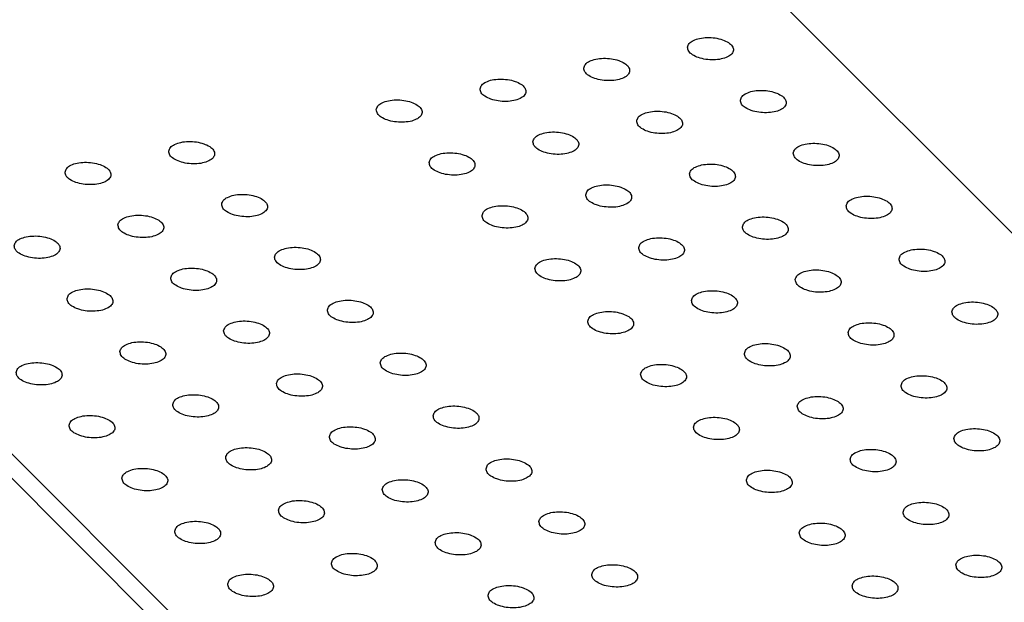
# Model space of a CAD drawing. Header units: inches. Extents: x 155 to 996, y 103 to 697.
# Tile 74 of 81: x 813 to 834, y 456 to 469. Entities that reach past the tile are written whole.
import ezdxf

# ---------------------------------------------------------------- set-up
doc = ezdxf.new("R2010")
doc.units = ezdxf.units.IN

# ---------------------------------------------------------------- blocks, each defined once
blk = doc.blocks.new('E8021-26512__42', base_point=(755.544, 434.652))
at = {"color": 7, "linetype": 'Continuous'}
blk.add_line((826.061, 445.397), (777.792, 493.713), dxfattribs=at)
blk = doc.blocks.new('E8021-66412_MUXIP01_6', base_point=(755.544, 434.652))
blk.add_blockref('E8021-26512__42', (755.544, 434.652))
blk = doc.blocks.new('E8021-26512__46', base_point=(778.142, 439.185))
at = {"color": 7, "linetype": 'Continuous'}
for p, q in [((848.659, 449.93), (800.389, 498.245)), ((778.431, 493.607), (826.311, 445.681))]:
    blk.add_line(p, q, dxfattribs=at)
for points in [[(827.081, 468.504), (827.087, 468.475), (827.099, 468.407), (827.196, 468.331), (827.322, 468.272), (827.481, 468.236), (827.649, 468.225), (827.811, 468.242), (827.946, 468.285), (828.045, 468.349), (828.092, 468.442), (828.057, 468.541), (827.966, 468.616), (827.837, 468.675), (827.679, 468.712), (827.511, 468.722), (827.349, 468.705), (827.216, 468.662), (827.111, 468.599), (827.09, 468.533), (827.081, 468.504)], [(824.821, 468.051), (824.827, 468.021), (824.84, 467.954), (824.936, 467.878), (825.063, 467.819), (825.221, 467.782), (825.39, 467.772), (825.551, 467.789), (825.686, 467.832), (825.785, 467.895), (825.832, 467.989), (825.797, 468.087), (825.707, 468.163), (825.578, 468.222), (825.42, 468.258), (825.251, 468.269), (825.089, 468.252), (824.956, 468.209), (824.851, 468.146), (824.83, 468.08), (824.821, 468.051)], [(822.562, 467.598), (822.567, 467.568), (822.58, 467.5), (822.676, 467.425), (822.803, 467.366), (822.961, 467.329), (823.13, 467.319), (823.291, 467.336), (823.426, 467.378), (823.525, 467.442), (823.572, 467.536), (823.537, 467.634), (823.447, 467.71), (823.318, 467.769), (823.16, 467.805), (822.991, 467.815), (822.83, 467.799), (822.697, 467.756), (822.592, 467.693), (822.571, 467.627), (822.562, 467.598)], [(828.233, 467.352), (828.238, 467.322), (828.251, 467.254), (828.347, 467.178), (828.474, 467.12), (828.633, 467.083), (828.801, 467.073), (828.962, 467.089), (829.098, 467.132), (829.196, 467.196), (829.243, 467.289), (829.208, 467.388), (829.118, 467.463), (828.989, 467.522), (828.831, 467.559), (828.663, 467.569), (828.501, 467.552), (828.368, 467.51), (828.263, 467.446), (828.242, 467.381), (828.233, 467.352)], [(820.302, 467.145), (820.307, 467.115), (820.32, 467.047), (820.416, 466.971), (820.543, 466.912), (820.702, 466.876), (820.87, 466.866), (821.031, 466.882), (821.167, 466.925), (821.265, 466.989), (821.312, 467.082), (821.277, 467.181), (821.187, 467.256), (821.058, 467.315), (820.9, 467.352), (820.732, 467.362), (820.57, 467.345), (820.437, 467.303), (820.332, 467.239), (820.311, 467.173), (820.302, 467.145)], [(825.973, 466.898), (825.979, 466.869), (825.991, 466.801), (826.088, 466.725), (826.214, 466.666), (826.373, 466.63), (826.541, 466.619), (826.702, 466.636), (826.838, 466.679), (826.937, 466.743), (826.984, 466.836), (826.948, 466.935), (826.858, 467.01), (826.729, 467.069), (826.571, 467.106), (826.403, 467.116), (826.241, 467.099), (826.108, 467.056), (826.003, 466.993), (825.982, 466.927), (825.973, 466.898)], [(815.782, 466.238), (815.788, 466.208), (815.8, 466.14), (815.897, 466.065), (816.024, 466.006), (816.182, 465.969), (816.351, 465.959), (816.512, 465.976), (816.647, 466.018), (816.746, 466.082), (816.793, 466.176), (816.758, 466.274), (816.667, 466.35), (816.538, 466.409), (816.381, 466.445), (816.212, 466.456), (816.05, 466.439), (815.917, 466.396), (815.812, 466.333), (815.791, 466.267), (815.782, 466.238)], [(823.713, 466.445), (823.719, 466.415), (823.731, 466.348), (823.828, 466.272), (823.955, 466.213), (824.113, 466.176), (824.282, 466.166), (824.443, 466.183), (824.578, 466.226), (824.677, 466.289), (824.724, 466.383), (824.689, 466.481), (824.598, 466.557), (824.469, 466.616), (824.312, 466.652), (824.143, 466.663), (823.981, 466.646), (823.848, 466.603), (823.743, 466.54), (823.722, 466.474), (823.713, 466.445)], [(829.384, 466.199), (829.39, 466.169), (829.403, 466.101), (829.499, 466.026), (829.626, 465.967), (829.784, 465.93), (829.953, 465.92), (830.114, 465.937), (830.249, 465.979), (830.348, 466.043), (830.395, 466.137), (830.36, 466.235), (830.27, 466.311), (830.141, 466.37), (829.983, 466.406), (829.814, 466.416), (829.652, 466.4), (829.519, 466.357), (829.415, 466.294), (829.394, 466.228), (829.384, 466.199)], [(821.453, 465.992), (821.459, 465.962), (821.472, 465.894), (821.568, 465.819), (821.695, 465.76), (821.853, 465.723), (822.022, 465.713), (822.183, 465.73), (822.318, 465.772), (822.417, 465.836), (822.464, 465.93), (822.429, 466.028), (822.339, 466.104), (822.21, 466.163), (822.052, 466.199), (821.883, 466.209), (821.722, 466.193), (821.588, 466.15), (821.484, 466.086), (821.463, 466.021), (821.453, 465.992)], [(813.522, 465.785), (813.528, 465.755), (813.541, 465.687), (813.637, 465.611), (813.764, 465.553), (813.922, 465.516), (814.091, 465.506), (814.252, 465.522), (814.387, 465.565), (814.486, 465.629), (814.533, 465.722), (814.498, 465.821), (814.408, 465.896), (814.279, 465.955), (814.121, 465.992), (813.952, 466.002), (813.791, 465.986), (813.657, 465.943), (813.553, 465.879), (813.532, 465.814), (813.522, 465.785)], [(827.125, 465.746), (827.13, 465.716), (827.143, 465.648), (827.239, 465.572), (827.366, 465.513), (827.525, 465.477), (827.693, 465.467), (827.854, 465.483), (827.989, 465.526), (828.088, 465.59), (828.135, 465.683), (828.1, 465.782), (828.01, 465.857), (827.881, 465.916), (827.723, 465.953), (827.555, 465.963), (827.393, 465.946), (827.26, 465.904), (827.155, 465.84), (827.134, 465.774), (827.125, 465.746)], [(824.865, 465.292), (824.87, 465.263), (824.883, 465.195), (824.979, 465.119), (825.106, 465.06), (825.265, 465.024), (825.433, 465.013), (825.594, 465.03), (825.73, 465.073), (825.829, 465.136), (825.875, 465.23), (825.84, 465.329), (825.75, 465.404), (825.621, 465.463), (825.463, 465.5), (825.295, 465.51), (825.133, 465.493), (825, 465.45), (824.895, 465.387), (824.874, 465.321), (824.865, 465.292)], [(816.934, 465.085), (816.939, 465.056), (816.952, 464.988), (817.048, 464.912), (817.175, 464.853), (817.334, 464.817), (817.502, 464.806), (817.663, 464.823), (817.799, 464.866), (817.898, 464.929), (817.945, 465.023), (817.909, 465.122), (817.819, 465.197), (817.69, 465.256), (817.532, 465.292), (817.364, 465.303), (817.202, 465.286), (817.069, 465.243), (816.964, 465.18), (816.943, 465.114), (816.934, 465.085)], [(830.536, 465.046), (830.542, 465.016), (830.554, 464.949), (830.651, 464.873), (830.777, 464.814), (830.936, 464.777), (831.104, 464.767), (831.266, 464.784), (831.401, 464.827), (831.5, 464.89), (831.547, 464.984), (831.512, 465.082), (831.421, 465.158), (831.292, 465.217), (831.134, 465.253), (830.966, 465.264), (830.804, 465.247), (830.671, 465.204), (830.566, 465.141), (830.545, 465.075), (830.536, 465.046)], [(822.605, 464.839), (822.611, 464.809), (822.623, 464.741), (822.72, 464.666), (822.846, 464.607), (823.005, 464.57), (823.173, 464.56), (823.335, 464.577), (823.47, 464.619), (823.569, 464.683), (823.616, 464.777), (823.581, 464.875), (823.49, 464.951), (823.361, 465.01), (823.203, 465.046), (823.035, 465.057), (822.873, 465.04), (822.74, 464.997), (822.635, 464.934), (822.614, 464.868), (822.605, 464.839)], [(814.674, 464.632), (814.68, 464.602), (814.692, 464.534), (814.789, 464.459), (814.915, 464.4), (815.074, 464.363), (815.243, 464.353), (815.404, 464.37), (815.539, 464.412), (815.638, 464.476), (815.685, 464.57), (815.65, 464.668), (815.559, 464.744), (815.43, 464.803), (815.273, 464.839), (815.104, 464.85), (814.942, 464.833), (814.809, 464.79), (814.704, 464.727), (814.683, 464.661), (814.674, 464.632)], [(828.276, 464.593), (828.282, 464.563), (828.295, 464.495), (828.391, 464.42), (828.518, 464.361), (828.676, 464.324), (828.845, 464.314), (829.006, 464.331), (829.141, 464.373), (829.24, 464.437), (829.287, 464.531), (829.252, 464.629), (829.162, 464.705), (829.033, 464.764), (828.875, 464.8), (828.706, 464.81), (828.544, 464.794), (828.411, 464.751), (828.306, 464.688), (828.285, 464.622), (828.276, 464.593)], [(812.414, 464.179), (812.42, 464.149), (812.433, 464.081), (812.529, 464.005), (812.656, 463.947), (812.814, 463.91), (812.983, 463.9), (813.144, 463.916), (813.279, 463.959), (813.378, 464.023), (813.425, 464.116), (813.39, 464.215), (813.3, 464.29), (813.171, 464.349), (813.013, 464.386), (812.844, 464.396), (812.682, 464.379), (812.549, 464.337), (812.444, 464.273), (812.424, 464.208), (812.414, 464.179)], [(826.017, 464.14), (826.022, 464.11), (826.035, 464.042), (826.131, 463.966), (826.258, 463.907), (826.416, 463.871), (826.585, 463.861), (826.746, 463.877), (826.881, 463.92), (826.98, 463.984), (827.027, 464.077), (826.992, 464.176), (826.902, 464.251), (826.773, 464.31), (826.615, 464.347), (826.446, 464.357), (826.285, 464.34), (826.152, 464.298), (826.047, 464.234), (826.026, 464.168), (826.017, 464.14)], [(818.086, 463.933), (818.091, 463.903), (818.104, 463.835), (818.2, 463.759), (818.327, 463.7), (818.485, 463.664), (818.654, 463.653), (818.815, 463.67), (818.95, 463.713), (819.049, 463.777), (819.096, 463.87), (819.061, 463.969), (818.971, 464.044), (818.842, 464.103), (818.684, 464.14), (818.515, 464.15), (818.354, 464.133), (818.221, 464.09), (818.116, 464.027), (818.095, 463.961), (818.086, 463.933)], [(831.688, 463.893), (831.693, 463.864), (831.706, 463.796), (831.802, 463.72), (831.929, 463.661), (832.088, 463.625), (832.256, 463.614), (832.417, 463.631), (832.553, 463.674), (832.651, 463.738), (832.698, 463.831), (832.663, 463.93), (832.573, 464.005), (832.444, 464.064), (832.286, 464.101), (832.118, 464.111), (831.956, 464.094), (831.823, 464.051), (831.718, 463.988), (831.697, 463.922), (831.688, 463.893)], [(823.757, 463.686), (823.762, 463.657), (823.775, 463.589), (823.871, 463.513), (823.998, 463.454), (824.157, 463.418), (824.325, 463.407), (824.486, 463.424), (824.622, 463.467), (824.72, 463.53), (824.767, 463.624), (824.732, 463.723), (824.642, 463.798), (824.513, 463.857), (824.355, 463.893), (824.187, 463.904), (824.025, 463.887), (823.892, 463.844), (823.787, 463.781), (823.766, 463.715), (823.757, 463.686)], [(815.826, 463.479), (815.831, 463.45), (815.844, 463.382), (815.94, 463.306), (816.067, 463.247), (816.226, 463.211), (816.394, 463.2), (816.555, 463.217), (816.691, 463.26), (816.789, 463.323), (816.836, 463.417), (816.801, 463.516), (816.711, 463.591), (816.582, 463.65), (816.424, 463.686), (816.256, 463.697), (816.094, 463.68), (815.961, 463.637), (815.856, 463.574), (815.835, 463.508), (815.826, 463.479)], [(829.428, 463.44), (829.434, 463.41), (829.446, 463.343), (829.543, 463.267), (829.669, 463.208), (829.828, 463.171), (829.996, 463.161), (830.157, 463.178), (830.293, 463.221), (830.392, 463.284), (830.439, 463.378), (830.403, 463.476), (830.313, 463.552), (830.184, 463.611), (830.026, 463.647), (829.858, 463.658), (829.696, 463.641), (829.563, 463.598), (829.458, 463.535), (829.437, 463.469), (829.428, 463.44)], [(813.566, 463.026), (813.572, 462.996), (813.584, 462.928), (813.681, 462.853), (813.807, 462.794), (813.966, 462.757), (814.134, 462.747), (814.296, 462.764), (814.431, 462.806), (814.53, 462.87), (814.577, 462.964), (814.542, 463.062), (814.451, 463.138), (814.322, 463.197), (814.164, 463.233), (813.996, 463.243), (813.834, 463.227), (813.701, 463.184), (813.596, 463.121), (813.575, 463.055), (813.566, 463.026)], [(827.168, 462.987), (827.174, 462.957), (827.186, 462.889), (827.283, 462.814), (827.41, 462.755), (827.568, 462.718), (827.737, 462.708), (827.898, 462.725), (828.033, 462.767), (828.132, 462.831), (828.179, 462.925), (828.144, 463.023), (828.053, 463.099), (827.924, 463.158), (827.767, 463.194), (827.598, 463.204), (827.436, 463.188), (827.303, 463.145), (827.198, 463.081), (827.177, 463.016), (827.168, 462.987)], [(819.237, 462.78), (819.243, 462.75), (819.255, 462.682), (819.352, 462.606), (819.479, 462.548), (819.637, 462.511), (819.806, 462.501), (819.967, 462.517), (820.102, 462.56), (820.201, 462.624), (820.248, 462.717), (820.213, 462.816), (820.122, 462.891), (819.993, 462.95), (819.836, 462.987), (819.667, 462.997), (819.505, 462.981), (819.372, 462.938), (819.267, 462.874), (819.246, 462.809), (819.237, 462.78)], [(832.839, 462.741), (832.845, 462.711), (832.858, 462.643), (832.954, 462.567), (833.081, 462.508), (833.239, 462.472), (833.408, 462.462), (833.569, 462.478), (833.704, 462.521), (833.803, 462.585), (833.85, 462.678), (833.815, 462.777), (833.725, 462.852), (833.596, 462.911), (833.438, 462.948), (833.269, 462.958), (833.107, 462.941), (832.974, 462.899), (832.87, 462.835), (832.849, 462.769), (832.839, 462.741)], [(824.908, 462.534), (824.914, 462.504), (824.927, 462.436), (825.023, 462.36), (825.15, 462.301), (825.308, 462.265), (825.477, 462.254), (825.638, 462.271), (825.773, 462.314), (825.872, 462.378), (825.919, 462.471), (825.884, 462.57), (825.794, 462.645), (825.665, 462.704), (825.507, 462.741), (825.338, 462.751), (825.177, 462.734), (825.043, 462.691), (824.939, 462.628), (824.918, 462.562), (824.908, 462.534)], [(816.977, 462.326), (816.983, 462.297), (816.996, 462.229), (817.092, 462.153), (817.219, 462.094), (817.377, 462.058), (817.546, 462.047), (817.707, 462.064), (817.842, 462.107), (817.941, 462.171), (817.988, 462.264), (817.953, 462.363), (817.863, 462.438), (817.734, 462.497), (817.576, 462.534), (817.407, 462.544), (817.246, 462.527), (817.112, 462.484), (817.008, 462.421), (816.987, 462.355), (816.977, 462.326)], [(830.58, 462.287), (830.585, 462.258), (830.598, 462.19), (830.694, 462.114), (830.821, 462.055), (830.98, 462.019), (831.148, 462.008), (831.309, 462.025), (831.444, 462.068), (831.543, 462.131), (831.59, 462.225), (831.555, 462.324), (831.465, 462.399), (831.336, 462.458), (831.178, 462.495), (831.01, 462.505), (830.848, 462.488), (830.715, 462.445), (830.61, 462.382), (830.589, 462.316), (830.58, 462.287)], [(814.718, 461.873), (814.723, 461.843), (814.736, 461.776), (814.832, 461.7), (814.959, 461.641), (815.118, 461.604), (815.286, 461.594), (815.447, 461.611), (815.583, 461.654), (815.681, 461.717), (815.728, 461.811), (815.693, 461.909), (815.603, 461.985), (815.474, 462.044), (815.316, 462.08), (815.148, 462.091), (814.986, 462.074), (814.853, 462.031), (814.748, 461.968), (814.727, 461.902), (814.718, 461.873)], [(828.32, 461.834), (828.325, 461.804), (828.338, 461.736), (828.434, 461.661), (828.561, 461.602), (828.72, 461.565), (828.888, 461.555), (829.049, 461.572), (829.185, 461.614), (829.284, 461.678), (829.33, 461.772), (829.295, 461.87), (829.205, 461.946), (829.076, 462.005), (828.918, 462.041), (828.75, 462.052), (828.588, 462.035), (828.455, 461.992), (828.35, 461.929), (828.329, 461.863), (828.32, 461.834)], [(820.389, 461.627), (820.394, 461.597), (820.407, 461.529), (820.503, 461.454), (820.63, 461.395), (820.789, 461.358), (820.957, 461.348), (821.118, 461.365), (821.254, 461.407), (821.353, 461.471), (821.4, 461.565), (821.364, 461.663), (821.274, 461.739), (821.145, 461.798), (820.987, 461.834), (820.819, 461.845), (820.657, 461.828), (820.524, 461.785), (820.419, 461.722), (820.398, 461.656), (820.389, 461.627)], [(812.458, 461.42), (812.463, 461.39), (812.476, 461.322), (812.572, 461.247), (812.699, 461.188), (812.858, 461.151), (813.026, 461.141), (813.187, 461.158), (813.323, 461.2), (813.422, 461.264), (813.469, 461.358), (813.433, 461.456), (813.343, 461.532), (813.214, 461.591), (813.056, 461.627), (812.888, 461.637), (812.726, 461.621), (812.593, 461.578), (812.488, 461.515), (812.467, 461.449), (812.458, 461.42)], [(826.06, 461.381), (826.066, 461.351), (826.078, 461.283), (826.175, 461.207), (826.301, 461.149), (826.46, 461.112), (826.628, 461.102), (826.79, 461.119), (826.925, 461.161), (827.024, 461.225), (827.071, 461.318), (827.036, 461.417), (826.945, 461.492), (826.816, 461.551), (826.658, 461.588), (826.49, 461.598), (826.328, 461.582), (826.195, 461.539), (826.09, 461.475), (826.069, 461.41), (826.06, 461.381)], [(818.129, 461.174), (818.135, 461.144), (818.147, 461.076), (818.244, 461), (818.37, 460.942), (818.529, 460.905), (818.698, 460.895), (818.859, 460.911), (818.994, 460.954), (819.093, 461.018), (819.14, 461.111), (819.105, 461.21), (819.014, 461.285), (818.885, 461.344), (818.728, 461.381), (818.559, 461.391), (818.397, 461.374), (818.264, 461.332), (818.159, 461.268), (818.138, 461.203), (818.129, 461.174)], [(831.731, 461.135), (831.737, 461.105), (831.75, 461.037), (831.846, 460.961), (831.973, 460.902), (832.131, 460.866), (832.3, 460.856), (832.461, 460.872), (832.596, 460.915), (832.695, 460.979), (832.742, 461.072), (832.707, 461.171), (832.617, 461.246), (832.488, 461.305), (832.33, 461.342), (832.161, 461.352), (831.999, 461.335), (831.866, 461.293), (831.761, 461.229), (831.74, 461.163), (831.731, 461.135)], [(815.869, 460.72), (815.875, 460.691), (815.888, 460.623), (815.984, 460.547), (816.111, 460.488), (816.269, 460.452), (816.438, 460.441), (816.599, 460.458), (816.734, 460.501), (816.833, 460.565), (816.88, 460.658), (816.845, 460.757), (816.755, 460.832), (816.626, 460.891), (816.468, 460.928), (816.299, 460.938), (816.137, 460.921), (816.004, 460.878), (815.899, 460.815), (815.879, 460.749), (815.869, 460.72)], [(829.472, 460.681), (829.477, 460.652), (829.49, 460.584), (829.586, 460.508), (829.713, 460.449), (829.871, 460.413), (830.04, 460.402), (830.201, 460.419), (830.336, 460.462), (830.435, 460.525), (830.482, 460.619), (830.447, 460.718), (830.357, 460.793), (830.228, 460.852), (830.07, 460.888), (829.901, 460.899), (829.74, 460.882), (829.607, 460.839), (829.502, 460.776), (829.481, 460.71), (829.472, 460.681)], [(821.541, 460.474), (821.546, 460.445), (821.559, 460.377), (821.655, 460.301), (821.782, 460.242), (821.94, 460.206), (822.109, 460.195), (822.27, 460.212), (822.405, 460.255), (822.504, 460.318), (822.551, 460.412), (822.516, 460.511), (822.426, 460.586), (822.297, 460.645), (822.139, 460.681), (821.97, 460.692), (821.809, 460.675), (821.676, 460.632), (821.571, 460.569), (821.55, 460.503), (821.541, 460.474)], [(813.61, 460.267), (813.615, 460.237), (813.628, 460.17), (813.724, 460.094), (813.851, 460.035), (814.009, 459.998), (814.178, 459.988), (814.339, 460.005), (814.474, 460.048), (814.573, 460.111), (814.62, 460.205), (814.585, 460.303), (814.495, 460.379), (814.366, 460.438), (814.208, 460.474), (814.039, 460.485), (813.878, 460.468), (813.745, 460.425), (813.64, 460.362), (813.619, 460.296), (813.61, 460.267)], [(819.281, 460.021), (819.286, 459.991), (819.299, 459.923), (819.395, 459.848), (819.522, 459.789), (819.681, 459.752), (819.849, 459.742), (820.01, 459.759), (820.146, 459.801), (820.244, 459.865), (820.291, 459.959), (820.256, 460.057), (820.166, 460.133), (820.037, 460.192), (819.879, 460.228), (819.711, 460.238), (819.549, 460.222), (819.416, 460.179), (819.311, 460.116), (819.29, 460.05), (819.281, 460.021)], [(827.212, 460.228), (827.217, 460.198), (827.23, 460.13), (827.326, 460.055), (827.453, 459.996), (827.612, 459.959), (827.78, 459.949), (827.941, 459.966), (828.077, 460.008), (828.175, 460.072), (828.222, 460.166), (828.187, 460.264), (828.097, 460.34), (827.968, 460.399), (827.81, 460.435), (827.642, 460.446), (827.48, 460.429), (827.347, 460.386), (827.242, 460.323), (827.221, 460.257), (827.212, 460.228)], [(832.883, 459.982), (832.889, 459.952), (832.901, 459.884), (832.998, 459.809), (833.124, 459.75), (833.283, 459.713), (833.451, 459.703), (833.612, 459.72), (833.748, 459.762), (833.847, 459.826), (833.894, 459.92), (833.858, 460.018), (833.768, 460.094), (833.639, 460.153), (833.481, 460.189), (833.313, 460.199), (833.151, 460.183), (833.018, 460.14), (832.913, 460.076), (832.892, 460.011), (832.883, 459.982)], [(817.021, 459.568), (817.027, 459.538), (817.039, 459.47), (817.136, 459.394), (817.262, 459.335), (817.421, 459.299), (817.589, 459.289), (817.751, 459.305), (817.886, 459.348), (817.985, 459.412), (818.032, 459.505), (817.997, 459.604), (817.906, 459.679), (817.777, 459.738), (817.619, 459.775), (817.451, 459.785), (817.289, 459.768), (817.156, 459.726), (817.051, 459.662), (817.03, 459.596), (817.021, 459.568)], [(830.623, 459.529), (830.629, 459.499), (830.641, 459.431), (830.738, 459.355), (830.865, 459.296), (831.023, 459.26), (831.192, 459.249), (831.353, 459.266), (831.488, 459.309), (831.587, 459.373), (831.634, 459.466), (831.599, 459.565), (831.508, 459.64), (831.379, 459.699), (831.222, 459.736), (831.053, 459.746), (830.891, 459.729), (830.758, 459.686), (830.653, 459.623), (830.632, 459.557), (830.623, 459.529)], [(822.692, 459.321), (822.698, 459.292), (822.71, 459.224), (822.807, 459.148), (822.934, 459.089), (823.092, 459.053), (823.261, 459.042), (823.422, 459.059), (823.557, 459.102), (823.656, 459.166), (823.703, 459.259), (823.668, 459.358), (823.577, 459.433), (823.448, 459.492), (823.291, 459.529), (823.122, 459.539), (822.96, 459.522), (822.827, 459.479), (822.722, 459.416), (822.701, 459.35), (822.692, 459.321)], [(814.761, 459.114), (814.767, 459.085), (814.78, 459.017), (814.876, 458.941), (815.003, 458.882), (815.161, 458.846), (815.33, 458.835), (815.491, 458.852), (815.626, 458.895), (815.725, 458.958), (815.772, 459.052), (815.737, 459.151), (815.646, 459.226), (815.517, 459.285), (815.36, 459.322), (815.191, 459.332), (815.029, 459.315), (814.896, 459.272), (814.791, 459.209), (814.77, 459.143), (814.761, 459.114)], [(828.363, 459.075), (828.369, 459.046), (828.382, 458.978), (828.478, 458.902), (828.605, 458.843), (828.763, 458.807), (828.932, 458.796), (829.093, 458.813), (829.228, 458.856), (829.327, 458.919), (829.374, 459.013), (829.339, 459.112), (829.249, 459.187), (829.12, 459.246), (828.962, 459.282), (828.793, 459.293), (828.632, 459.276), (828.498, 459.233), (828.394, 459.17), (828.373, 459.104), (828.363, 459.075)], [(820.432, 458.868), (820.438, 458.838), (820.451, 458.771), (820.547, 458.695), (820.674, 458.636), (820.832, 458.599), (821.001, 458.589), (821.162, 458.606), (821.297, 458.649), (821.396, 458.712), (821.443, 458.806), (821.408, 458.904), (821.318, 458.98), (821.189, 459.039), (821.031, 459.075), (820.862, 459.086), (820.701, 459.069), (820.567, 459.026), (820.463, 458.963), (820.442, 458.897), (820.432, 458.868)], [(818.173, 458.415), (818.178, 458.385), (818.191, 458.317), (818.287, 458.242), (818.414, 458.183), (818.573, 458.146), (818.741, 458.136), (818.902, 458.153), (819.037, 458.195), (819.136, 458.259), (819.183, 458.353), (819.148, 458.451), (819.058, 458.527), (818.929, 458.586), (818.771, 458.622), (818.603, 458.632), (818.441, 458.616), (818.308, 458.573), (818.203, 458.51), (818.182, 458.444), (818.173, 458.415)], [(831.775, 458.376), (831.78, 458.346), (831.793, 458.278), (831.889, 458.202), (832.016, 458.144), (832.175, 458.107), (832.343, 458.097), (832.504, 458.114), (832.64, 458.156), (832.739, 458.22), (832.785, 458.313), (832.75, 458.412), (832.66, 458.487), (832.531, 458.546), (832.373, 458.583), (832.205, 458.593), (832.043, 458.577), (831.91, 458.534), (831.805, 458.47), (831.784, 458.405), (831.775, 458.376)], [(823.844, 458.169), (823.849, 458.139), (823.862, 458.071), (823.958, 457.995), (824.085, 457.937), (824.244, 457.9), (824.412, 457.89), (824.573, 457.906), (824.709, 457.949), (824.808, 458.013), (824.855, 458.106), (824.819, 458.205), (824.729, 458.28), (824.6, 458.339), (824.442, 458.376), (824.274, 458.386), (824.112, 458.369), (823.979, 458.327), (823.874, 458.263), (823.853, 458.198), (823.844, 458.169)], [(815.913, 457.962), (815.918, 457.932), (815.931, 457.864), (816.027, 457.788), (816.154, 457.729), (816.313, 457.693), (816.481, 457.683), (816.642, 457.699), (816.778, 457.742), (816.877, 457.806), (816.924, 457.899), (816.888, 457.998), (816.798, 458.073), (816.669, 458.132), (816.511, 458.169), (816.343, 458.179), (816.181, 458.162), (816.048, 458.12), (815.943, 458.056), (815.922, 457.99), (815.913, 457.962)], [(829.515, 457.923), (829.521, 457.893), (829.533, 457.825), (829.63, 457.749), (829.756, 457.69), (829.915, 457.654), (830.083, 457.643), (830.245, 457.66), (830.38, 457.703), (830.479, 457.767), (830.526, 457.86), (830.491, 457.959), (830.4, 458.034), (830.271, 458.093), (830.113, 458.13), (829.945, 458.14), (829.783, 458.123), (829.65, 458.08), (829.545, 458.017), (829.524, 457.951), (829.515, 457.923)], [(821.584, 457.715), (821.59, 457.686), (821.602, 457.618), (821.699, 457.542), (821.825, 457.483), (821.984, 457.447), (822.153, 457.436), (822.314, 457.453), (822.449, 457.496), (822.548, 457.56), (822.595, 457.653), (822.56, 457.752), (822.469, 457.827), (822.34, 457.886), (822.182, 457.923), (822.014, 457.933), (821.852, 457.916), (821.719, 457.873), (821.614, 457.81), (821.593, 457.744), (821.584, 457.715)], [(819.324, 457.262), (819.33, 457.232), (819.343, 457.165), (819.439, 457.089), (819.566, 457.03), (819.724, 456.993), (819.893, 456.983), (820.054, 457), (820.189, 457.043), (820.288, 457.106), (820.335, 457.2), (820.3, 457.298), (820.21, 457.374), (820.081, 457.433), (819.923, 457.469), (819.754, 457.48), (819.592, 457.463), (819.459, 457.42), (819.354, 457.357), (819.334, 457.291), (819.324, 457.262)], [(824.996, 457.016), (825.001, 456.986), (825.014, 456.918), (825.11, 456.843), (825.237, 456.784), (825.395, 456.747), (825.564, 456.737), (825.725, 456.754), (825.86, 456.796), (825.959, 456.86), (826.006, 456.954), (825.971, 457.052), (825.881, 457.128), (825.752, 457.187), (825.594, 457.223), (825.425, 457.233), (825.264, 457.217), (825.131, 457.174), (825.026, 457.111), (825.005, 457.045), (824.996, 457.016)], [(832.927, 457.223), (832.932, 457.193), (832.945, 457.125), (833.041, 457.05), (833.168, 456.991), (833.326, 456.954), (833.495, 456.944), (833.656, 456.961), (833.791, 457.003), (833.89, 457.067), (833.937, 457.161), (833.902, 457.259), (833.812, 457.335), (833.683, 457.394), (833.525, 457.43), (833.356, 457.441), (833.195, 457.424), (833.062, 457.381), (832.957, 457.318), (832.936, 457.252), (832.927, 457.223)], [(817.065, 456.809), (817.07, 456.779), (817.083, 456.711), (817.179, 456.636), (817.306, 456.577), (817.464, 456.54), (817.633, 456.53), (817.794, 456.547), (817.929, 456.589), (818.028, 456.653), (818.075, 456.747), (818.04, 456.845), (817.95, 456.921), (817.821, 456.98), (817.663, 457.016), (817.494, 457.026), (817.333, 457.01), (817.2, 456.967), (817.095, 456.903), (817.074, 456.838), (817.065, 456.809)], [(830.667, 456.77), (830.672, 456.74), (830.685, 456.672), (830.781, 456.596), (830.908, 456.538), (831.067, 456.501), (831.235, 456.491), (831.396, 456.507), (831.532, 456.55), (831.63, 456.614), (831.677, 456.707), (831.642, 456.806), (831.552, 456.881), (831.423, 456.94), (831.265, 456.977), (831.097, 456.987), (830.935, 456.971), (830.802, 456.928), (830.697, 456.864), (830.676, 456.799), (830.667, 456.77)], [(822.736, 456.563), (822.741, 456.533), (822.754, 456.465), (822.85, 456.389), (822.977, 456.33), (823.136, 456.294), (823.304, 456.284), (823.465, 456.3), (823.601, 456.343), (823.699, 456.407), (823.746, 456.5), (823.711, 456.599), (823.621, 456.674), (823.492, 456.733), (823.334, 456.77), (823.166, 456.78), (823.004, 456.763), (822.871, 456.721), (822.766, 456.657), (822.745, 456.591), (822.736, 456.563)]]:
    blk.add_open_spline(points, degree=3, knots=[0, 0, 0, 0, 0.088201, 0.201564, 0.345167, 0.510862, 0.68451, 0.850206, 0.993808, 1.107172, 1.195372, 1.283573, 1.396937, 1.540539, 1.706235, 1.879883, 2.045578, 2.189181, 2.302544, 2.390745, 2.390745, 2.390745, 2.390745], dxfattribs=at)
blk = doc.blocks.new('E8021-66412_MUXIP01_7', base_point=(778.142, 439.185))
blk.add_blockref('E8021-26512__46', (778.142, 439.185))
blk = doc.blocks.new('E8021-96540__50', base_point=(199.013, 250.256))
for name, p in [('E8021-66412_MUXIP01_7', (778.142, 439.185)), ('E8021-66412_MUXIP01_6', (755.544, 434.652))]:
    blk.add_blockref(name, p)
blk = doc.blocks.new('Gen1', base_point=(572.3, 417.2))
blk.add_blockref('E8021-96540__50', (199.013, 250.256))

msp = doc.modelspace()

# ---------------------------------------------------------------- block references
msp.add_blockref('Gen1', (572.3, 417.2))

doc.saveas('drawing.dxf')
